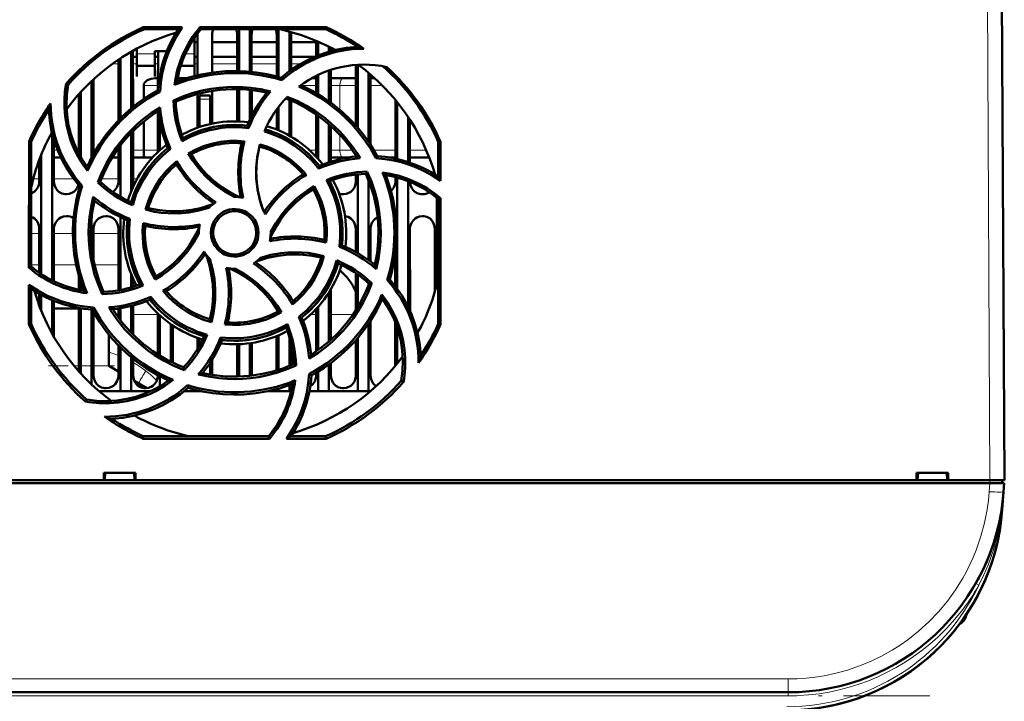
# Model space of a CAD drawing. Extents: x -1595 to 1972, y -1674 to 620.
# Tile 12 of 55: x 303 to 440, y -1430 to -1335. Entities that reach past the tile are written whole.
import ezdxf

# ---------------------------------------------------------------- set-up
doc = ezdxf.new("R2010")
doc.units = 0
doc.linetypes.add('DASHDOT', pattern=[18.5, 12, -3, 0.5, -3])

msp = doc.modelspace()

# ---------------------------------------------------------------- linework, layer by layer
at = {"color": 7, "lineweight": 18}
for p, q in [((437.64, -1317.05), (438.07, -1399.1)), ((321.97, -1339.83), (319.47, -1339.83)), ((327.47, -1339.83), (326.21, -1339.83)), ((316.06, -1341.21), (316.91, -1341.21)), ((318.92, -1341.21), (319.47, -1341.21)), ((321.97, -1341.21), (322.41, -1341.21)), ((327.48, -1341.21), (327.91, -1341.21)), ((329.92, -1341.21), (333.41, -1341.21)), ((335.42, -1341.21), (338.91, -1341.21)), ((340.92, -1341.21), (342.21, -1341.21)), ((322.4, -1344.21), (320.41, -1344.21)), ((344.4, -1344.21), (342.37, -1344.21)), ((347.69, -1344.21), (346.43, -1344.21)), ((347.69, -1344.21), (349.9, -1344.21)), ((347.69, -1347.6), (347.69, -1344.21)), ((351.93, -1344.21), (353.59, -1344.21)), ((328.17, -1346.1), (329.67, -1346.1)), ((347.69, -1353.21), (347.69, -1351.06)), ((308.43, -1353.21), (307.93, -1353.21)), ((311.4, -1353.21), (311.16, -1353.21)), ((313.72, -1353.21), (313.43, -1353.21)), ((316.9, -1353.21), (316.69, -1353.21)), ((320.41, -1353.21), (318.93, -1353.21)), ((320.41, -1353.21), (322.4, -1353.21)), ((343.47, -1353.21), (344.4, -1353.21)), ((346.43, -1353.21), (347.69, -1353.21)), ((349.44, -1353.21), (347.69, -1353.21)), ((355.4, -1353.21), (352.41, -1353.21)), ((359.69, -1353.21), (357.43, -1353.21)), ((305.05, -1357.21), (305.9, -1357.21)), ((307.93, -1357.21), (310.68, -1357.21)), ((314.52, -1357.21), (316.9, -1357.21)), ((318.93, -1357.21), (319.49, -1357.21)), ((305.9, -1364.81), (304.77, -1364.81)), ((310.57, -1364.81), (307.94, -1364.81)), ((316.9, -1364.81), (313.44, -1364.81)), ((304.76, -1369.14), (305.89, -1369.14)), ((307.94, -1369.14), (311.01, -1369.14)), ((313.56, -1369.14), (316.89, -1369.14)), ((316.61, -1376.07), (316.89, -1376.07)), ((318.94, -1376.07), (322.39, -1376.07)), ((343.6, -1376.07), (344.39, -1376.07)), ((346.44, -1376.07), (349.52, -1376.07)), ((310.74, -1383.21), (311.39, -1383.21)), ((313.44, -1383.21), (315.57, -1383.21)), ((320.72, -1383.92), (320.97, -1384.12)), ((320.97, -1384.12), (321.08, -1384.21)), ((437.96, -1400.7), (438.04, -1399.5)), ((438.07, -1399.1), (438.07, -1399.5)), ((439.95, -1400.81), (439.95, -1400.7)), ((439.73, -1403.19), (439.78, -1403.2)), ((436.22, -1413.53), (436.09, -1413.46)), ((436.53, -1413.7), (436.22, -1413.53)), ((434.71, -1417.9), (434.71, -1418.17)), ((410.03, -1426.74), (213.1, -1426.74)), ((410.03, -1426.74), (410.03, -1428.6)), ((410.03, -1429.1), (213.1, -1429.1)), ((410.03, -1429.1), (410.03, -1428.6))]:
    msp.add_line(p, q, dxfattribs=at)
at = {"color": 7, "lineweight": 50}
for p, q in [((440.07, -1399.1), (439.64, -1317.05)), ((320.35, -1336.12), (325.78, -1336.12)), ((320.41, -1336.4), (320.35, -1336.12)), ((325.25, -1336.4), (320.41, -1336.4)), ((327.91, -1342.8), (327.91, -1337.1)), ((328.23, -1336.12), (345.78, -1336.12)), ((328.36, -1336.4), (328.23, -1336.12)), ((345.72, -1336.4), (328.36, -1336.4)), ((329.92, -1337.1), (329.92, -1342.42)), ((333.41, -1342.2), (333.41, -1337.1)), ((333.67, -1336.4), (333.67, -1342.21)), ((335.17, -1336.4), (335.17, -1342.3)), ((335.42, -1337.1), (335.42, -1342.32)), ((338.91, -1342.97), (338.91, -1337.1)), ((339.17, -1336.4), (339.17, -1343.05)), ((340.67, -1336.72), (340.67, -1342.23)), ((340.92, -1337.1), (340.92, -1342.05)), ((345.78, -1336.12), (345.72, -1336.4)), ((327.47, -1340.01), (327.47, -1337.58)), ((327.47, -1338.21), (327.91, -1338.21)), ((327.48, -1338.21), (327.91, -1338.21)), ((329.92, -1338.21), (333.41, -1338.21)), ((329.92, -1338.21), (333.41, -1338.21)), ((335.42, -1338.21), (338.91, -1338.21)), ((335.42, -1338.21), (338.91, -1338.21)), ((340.92, -1338.21), (344.41, -1338.21)), ((340.92, -1338.21), (344.41, -1338.21)), ((344.41, -1340.13), (344.41, -1338.01)), ((344.67, -1338.12), (344.67, -1340.02)), ((318.67, -1339.53), (318.67, -1347.41)), ((318.92, -1339.38), (318.93, -1347.2)), ((319.47, -1339.09), (319.47, -1340.01)), ((319.47, -1340.01), (319.47, -1342.96)), ((321.97, -1339.46), (323.63, -1339.46)), ((321.97, -1340.01), (321.97, -1339.46)), ((321.97, -1342.96), (321.97, -1340.01)), ((322.4, -1344.77), (322.41, -1339.46)), ((327.47, -1342.91), (327.47, -1340.01)), ((346.17, -1338.83), (346.17, -1339.51)), ((346.42, -1338.96), (346.42, -1339.43)), ((316.9, -1349.05), (316.91, -1340.62)), ((317.17, -1340.45), (317.17, -1348.78)), ((318.92, -1340.21), (319.47, -1340.21)), ((319.47, -1341.46), (321.97, -1341.46)), ((321.97, -1340.21), (322.41, -1340.21)), ((325.57, -1341.46), (327.47, -1341.46)), ((327.47, -1340.21), (327.91, -1340.21)), ((329.92, -1340.21), (333.41, -1340.21)), ((335.42, -1340.21), (338.91, -1340.21)), ((340.92, -1340.21), (344.19, -1340.21)), ((349.9, -1349.77), (349.91, -1341.35)), ((350.17, -1341.33), (350.17, -1350.08)), ((344.4, -1345.27), (344.41, -1342.86)), ((344.67, -1342.74), (344.67, -1345.42)), ((346.17, -1342.13), (346.17, -1346.41)), ((346.42, -1342.04), (346.43, -1346.6)), ((351.67, -1342.45), (351.67, -1352.04)), ((351.93, -1342.67), (351.93, -1352.44)), ((309.9, -1344.1), (309.63, -1343.97)), ((313.17, -1343.61), (313.17, -1354.2)), ((313.43, -1343.37), (313.43, -1353.71)), ((319.47, -1342.96), (319.47, -1342.96)), ((320.41, -1346.1), (320.41, -1344.21)), ((321.97, -1342.96), (321.97, -1342.96)), ((322.07, -1343.21), (322.4, -1343.21)), ((325.13, -1343.21), (326.39, -1343.21)), ((339.6, -1343.47), (339.53, -1343.15)), ((343.74, -1343.21), (344.4, -1343.21)), ((346.42, -1343.21), (348.11, -1343.21)), ((349.91, -1343.21), (348.11, -1343.21)), ((352.54, -1343.21), (351.93, -1343.21)), ((311.4, -1353.7), (311.4, -1345.42)), ((311.67, -1345.13), (311.67, -1354.18)), ((322.68, -1345.07), (322.4, -1344.89)), ((327.9, -1350.09), (327.9, -1345.38)), ((328.17, -1346.1), (328.17, -1345.6)), ((329.67, -1345.6), (328.17, -1345.6)), ((329.67, -1346.1), (329.67, -1345.6)), ((329.93, -1344.95), (329.93, -1349.52)), ((333.4, -1349.21), (333.4, -1344.7)), ((333.67, -1344.71), (333.67, -1349.21)), ((335.17, -1344.81), (335.17, -1349)), ((335.43, -1344.84), (335.43, -1348.45)), ((324.57, -1346.28), (324.87, -1346.46)), ((328.17, -1350), (328.17, -1346.1)), ((329.67, -1346.1), (329.67, -1349.58)), ((340.67, -1346.2), (340.67, -1351.19)), ((340.93, -1346.31), (340.93, -1351.35)), ((355.4, -1354.38), (355.4, -1346.21)), ((355.67, -1346.53), (355.67, -1354.44)), ((322.4, -1353.45), (322.4, -1347.78)), ((338.9, -1350.34), (338.9, -1347.53)), ((339.17, -1347.18), (339.17, -1350.45)), ((344.4, -1354.13), (344.4, -1348.23)), ((320.41, -1353.21), (320.41, -1349.22)), ((322.67, -1353.21), (322.67, -1349.31)), ((344.67, -1348.41), (344.67, -1354.42)), ((346.17, -1349.59), (346.17, -1354.9)), ((357.17, -1348.57), (357.17, -1354.85)), ((357.43, -1348.97), (357.43, -1354.94)), ((307.67, -1350.84), (307.67, -1371.31)), ((318.67, -1350.82), (318.67, -1358.97)), ((318.93, -1350.55), (318.93, -1357.6)), ((335.01, -1350.13), (334.82, -1349.81)), ((346.43, -1349.82), (346.43, -1354.82)), ((304.45, -1369.55), (304.47, -1351.99)), ((304.47, -1351.99), (304.77, -1352.05)), ((304.77, -1369.4), (304.77, -1352.05)), ((307.93, -1351.8), (307.93, -1357.6)), ((361.37, -1352.05), (361.66, -1351.99)), ((361.37, -1356.89), (361.37, -1352.05)), ((361.66, -1351.99), (361.67, -1357.46)), ((306.17, -1353.87), (306.17, -1370.45)), ((316.9, -1357.6), (316.9, -1352.92)), ((317.17, -1352.57), (317.17, -1359.69)), ((324.14, -1353.02), (323.77, -1352.93)), ((326.6, -1353.66), (327.01, -1353.77)), ((305.9, -1357.6), (305.9, -1354.55)), ((307.93, -1354.21), (308.87, -1354.21)), ((316.03, -1354.21), (316.9, -1354.21)), ((318.93, -1354.21), (320.54, -1354.21)), ((321.65, -1354.21), (320.54, -1354.21)), ((348.11, -1354.21), (346.43, -1354.21)), ((348.11, -1354.21), (348.96, -1354.21)), ((349.9, -1354.09), (349.9, -1353.91)), ((352.69, -1354.32), (352.87, -1354.03)), ((354.51, -1354.21), (355.4, -1354.21)), ((357.43, -1354.21), (360.1, -1354.21)), ((344.75, -1355.78), (344.84, -1355.41)), ((349.9, -1357.6), (349.9, -1356.61)), ((350.17, -1356.58), (350.17, -1367.52)), ((351.5, -1356.2), (351.31, -1356.5)), ((360.9, -1356.59), (360.9, -1356.56)), ((314.02, -1357.68), (314.37, -1357.6)), ((351.67, -1357.35), (351.67, -1368.49)), ((355.4, -1357.6), (355.4, -1356.95)), ((355.67, -1357.02), (355.67, -1372.48)), ((357.17, -1357.52), (357.17, -1374.98)), ((311.85, -1358.16), (311.51, -1358.24)), ((344.11, -1358.23), (344, -1358.64)), ((361.17, -1359.84), (361.17, -1371.87)), ((361.37, -1360), (361.67, -1359.86)), ((361.37, -1377.36), (361.37, -1360)), ((361.67, -1359.86), (361.68, -1377.42)), ((320.67, -1361.47), (321.05, -1361.26)), ((313.17, -1362.69), (313.17, -1366.7)), ((317.17, -1362.51), (317.17, -1372.65)), ((318.5, -1362.75), (318.17, -1362.95)), ((305.89, -1370.26), (305.9, -1364.1)), ((307.93, -1364.1), (307.94, -1371.44)), ((313.43, -1364.1), (313.44, -1368.55)), ((316.89, -1372.7), (316.9, -1364.1)), ((328.07, -1364.7), (328.07, -1364.81)), ((338.07, -1364.7), (338.06, -1364.6)), ((349.89, -1367.37), (349.9, -1364.1)), ((351.93, -1364.1), (351.94, -1368.69)), ((357.43, -1364.1), (357.44, -1375.57)), ((360.89, -1372.87), (360.9, -1364.1)), ((347.63, -1366.66), (347.96, -1366.46)), ((355.39, -1372.11), (355.39, -1367.49)), ((345.47, -1367.93), (345.08, -1368.15)), ((304.77, -1369.4), (304.45, -1369.55)), ((349.89, -1375.52), (349.89, -1370.3)), ((311.39, -1372.6), (311.39, -1370.75)), ((311.67, -1371.65), (311.67, -1372.66)), ((318.67, -1370.44), (318.67, -1372.29)), ((318.94, -1371.08), (318.94, -1372.21)), ((322.02, -1371.19), (322.13, -1370.76)), ((350.17, -1370.49), (350.17, -1375.08)), ((354.27, -1371.24), (354.62, -1371.17)), ((304.45, -1377.42), (304.45, -1371.92)), ((304.77, -1377.36), (304.77, -1372.52)), ((314.62, -1373.22), (314.82, -1372.9)), ((346.17, -1372.99), (346.17, -1379.82)), ((346.44, -1372.54), (346.44, -1379.57)), ((351.67, -1371.71), (351.67, -1372.05)), ((352.13, -1371.72), (351.76, -1371.8)), ((305.89, -1374.83), (305.89, -1373.2)), ((306.17, -1373.35), (306.17, -1375.54)), ((307.67, -1374.07), (307.67, -1378.7)), ((307.94, -1374.18), (307.94, -1379.19)), ((321.39, -1373.61), (321.29, -1374)), ((305.89, -1374.71), (305.85, -1374.71)), ((307.94, -1375.21), (311.39, -1375.21)), ((311.39, -1383.96), (311.39, -1375.15)), ((311.67, -1375.2), (311.67, -1384.27)), ((313.17, -1375.37), (313.17, -1385.8)), ((313.26, -1375.37), (313.45, -1375.07)), ((313.44, -1375.71), (313.44, -1384.6)), ((316.89, -1376.46), (316.89, -1375.23)), ((317.17, -1375.19), (317.17, -1376.83)), ((318.67, -1374.88), (318.67, -1378.58)), ((318.94, -1374.81), (318.94, -1378.86)), ((339.56, -1375.75), (339.13, -1375.64)), ((344.39, -1381.19), (344.39, -1375.28)), ((344.67, -1374.98), (344.67, -1381)), ((322.39, -1381.61), (322.39, -1375.94)), ((322.67, -1381.79), (322.67, -1376.2)), ((329.85, -1377.11), (329.62, -1376.72)), ((341.97, -1376.38), (342.36, -1376.48)), ((351.94, -1376.95), (351.94, -1384.6)), ((355.39, -1383.22), (355.39, -1377.13)), ((439.95, -1377.6), (439.95, -1377.05)), ((304.77, -1377.36), (304.45, -1377.42)), ((324.17, -1382.61), (324.17, -1377.39)), ((324.44, -1377.58), (324.44, -1382.75)), ((351.67, -1377.37), (351.67, -1386.7)), ((355.67, -1377.88), (355.67, -1382.87)), ((361.68, -1377.42), (361.37, -1377.36)), ((315.57, -1378.85), (315.57, -1383.21)), ((327.89, -1380.88), (327.89, -1379.31)), ((328.17, -1380.4), (328.17, -1379.41)), ((331.1, -1379.25), (331.31, -1379.6)), ((338.89, -1383.84), (338.89, -1379.07)), ((339.17, -1378.95), (339.17, -1383.75)), ((340.67, -1379.14), (340.67, -1383.2)), ((349.89, -1384.6), (349.89, -1379.64)), ((350.17, -1379.33), (350.17, -1386.7)), ((316.89, -1384.6), (316.89, -1380.34)), ((317.17, -1380.62), (317.17, -1386.7)), ((333.39, -1384.6), (333.39, -1380.2)), ((333.67, -1380.19), (333.67, -1384.69)), ((335.17, -1380.06), (335.17, -1384.59)), ((335.44, -1380.02), (335.44, -1384.56)), ((340.94, -1380.23), (340.94, -1383.08)), ((318.67, -1381.99), (318.67, -1386.7)), ((318.94, -1382.22), (318.94, -1384.6)), ((329.94, -1382.31), (329.94, -1384.46)), ((315.57, -1383.21), (316.89, -1383.99)), ((325.97, -1383.4), (326.05, -1383.78)), ((329.67, -1382.75), (329.67, -1384.41)), ((341.59, -1383.15), (341.26, -1382.94)), ((344.67, -1383.98), (344.67, -1386.7)), ((346.17, -1383), (346.17, -1386.7)), ((346.44, -1382.8), (346.44, -1384.6)), ((319.1, -1385.29), (320.83, -1386.31)), ((322.39, -1384.6), (322.39, -1384.51)), ((322.67, -1386.03), (322.67, -1384.65)), ((333.38, -1384.7), (333.39, -1384.6)), ((343.42, -1384.31), (343.73, -1384.51)), ((344.39, -1384.6), (344.39, -1384.15)), ((356.23, -1385.3), (356.54, -1385.45)), ((317.17, -1386.7), (314.17, -1386.7)), ((318.67, -1386.7), (317.17, -1386.7)), ((321.39, -1386.7), (318.67, -1386.7)), ((328.17, -1386.7), (326.07, -1386.7)), ((326.6, -1386.25), (326.52, -1385.89)), ((326.58, -1386.27), (326.62, -1386.26)), ((328.17, -1386.7), (328.17, -1386.66)), ((328.34, -1386.7), (328.17, -1386.7)), ((339.17, -1386.7), (337.79, -1386.7)), ((339.17, -1386.36), (339.17, -1386.7)), ((340.67, -1386.7), (339.17, -1386.7)), ((340.67, -1385.88), (340.67, -1386.7)), ((340.9, -1386.7), (340.67, -1386.7)), ((344.67, -1386.7), (343.45, -1386.7)), ((346.17, -1386.7), (344.67, -1386.7)), ((350.17, -1386.7), (346.17, -1386.7)), ((351.67, -1386.7), (350.17, -1386.7)), ((351.96, -1386.7), (351.67, -1386.7)), ((312.47, -1387.87), (312.32, -1388.18)), ((320.34, -1393.34), (320.41, -1393)), ((337.92, -1393.34), (320.34, -1393.34)), ((320.41, -1393), (337.77, -1393)), ((337.77, -1393), (337.92, -1393.34)), ((345.79, -1393.34), (340.25, -1393.34)), ((340.88, -1393), (345.72, -1393)), ((345.72, -1393), (345.79, -1393.34)), ((314.86, -1399.1), (314.86, -1398.1)), ((314.86, -1398.1), (319.27, -1398.1)), ((315, -1399.1), (315.07, -1398.1)), ((319.07, -1398.1), (319.13, -1399.1)), ((319.27, -1398.1), (319.27, -1399.1)), ((427.86, -1399.1), (427.86, -1398.1)), ((427.86, -1398.1), (432.27, -1398.1)), ((428.07, -1398.1), (428, -1399.1)), ((432.07, -1398.1), (432.13, -1399.1)), ((432.27, -1398.1), (432.27, -1399.1)), ((438.04, -1399.5), (185.09, -1399.5)), ((195.27, -1399.1), (314.86, -1399.1)), ((314.86, -1399.1), (315, -1399.1)), ((314.92, -1399.1), (319.22, -1399.1)), ((319.13, -1399.1), (319.27, -1399.1)), ((319.27, -1399.1), (427.86, -1399.1)), ((427.86, -1399.1), (428, -1399.1)), ((427.92, -1399.1), (432.22, -1399.1)), ((432.13, -1399.1), (432.27, -1399.1)), ((432.27, -1399.1), (438.07, -1399.1)), ((440.04, -1399.5), (438.04, -1399.5)), ((439.77, -1399.5), (439.77, -1399.1)), ((440.04, -1399.5), (439.95, -1400.7)), ((439.95, -1400.7), (439.78, -1403.2)), ((439.67, -1403.19), (439.68, -1403.13)), ((439.62, -1403.51), (439.62, -1403.52)), ((439.62, -1403.52), (439.62, -1403.53)), ((439.73, -1403.19), (439.68, -1403.56)), ((439.73, -1403.18), (439.69, -1403.57)), ((432.58, -1420.68), (432.56, -1420.71)), ((432.87, -1420.34), (432.6, -1420.66)), ((432.91, -1420.3), (432.61, -1420.65)), ((431.9, -1421.44), (432.11, -1421.22)), ((431.9, -1421.44), (431.91, -1421.43)), ((431.93, -1421.42), (431.91, -1421.44)), ((431.91, -1421.43), (431.91, -1421.44)), ((431.91, -1421.44), (431.91, -1421.44)), ((431.94, -1421.4), (431.94, -1421.41)), ((432.21, -1421.1), (432.07, -1421.26)), ((432.22, -1421.09), (432.08, -1421.25)), ((432.08, -1421.24), (432.15, -1421.18)), ((410.03, -1428.6), (213.1, -1428.6))]:
    msp.add_line(p, q, dxfattribs=at)
at = {"color": 7, "linetype": 'DASHDOT', "lineweight": 18, "ltscale": 0.045015}
msp.add_line((329.82, -1346.1), (328.01, -1346.1), dxfattribs=at)
at = {"color": 7, "linetype": 'DASHDOT', "lineweight": 18, "ltscale": 0.228766}
msp.add_line((307.18, -1383.21), (316.33, -1383.21), dxfattribs=at)
at = {"color": 7, "linetype": 'DASHDOT', "lineweight": 18, "ltscale": 0.012015}
msp.add_line((438.07, -1399.06), (438.07, -1399.54), dxfattribs=at)
at = {"color": 7, "linetype": 'DASHDOT', "lineweight": 18}
msp.add_line((429.72, -1429.1), (193.41, -1429.1), dxfattribs=at)
at = {"color": 7, "lineweight": 50}
for points in [[(325.78, -1336.12), (324.97, -1337.4), (324.27, -1338.74), (323.86, -1339.68), (323.51, -1340.64), (323.22, -1341.61), (322.99, -1342.6), (322.79, -1343.83), (322.68, -1345.07)], [(339.53, -1343.15), (340.66, -1342.24), (341.84, -1341.43), (343.08, -1340.74), (344.37, -1340.14), (345.7, -1339.65), (347.14, -1339.25), (348.63, -1338.98), (350.15, -1338.83)], [(325.04, -1343.68), (326.71, -1343.12), (328.39, -1342.69), (330.09, -1342.4), (331.8, -1342.24), (333.24, -1342.2), (334.68, -1342.26), (336.11, -1342.41), (337.55, -1342.65), (338.54, -1342.88), (339.53, -1343.15)], [(312.6, -1356.1), (311.78, -1354.94), (311.07, -1353.7), (310.66, -1352.83), (310.3, -1351.94), (309.94, -1350.8), (309.66, -1349.64), (309.48, -1348.46), (309.39, -1347.27), (309.39, -1346.17), (309.47, -1345.07), (309.63, -1343.97)], [(309.9, -1344.1), (309.72, -1345.53), (309.67, -1346.95), (309.76, -1348.34), (309.98, -1349.72), (310.28, -1350.94), (310.68, -1352.12), (311.19, -1353.28), (311.81, -1354.41), (312.53, -1355.51)], [(320.41, -1344.21), (320.45, -1344), (320.55, -1343.81), (320.7, -1343.66), (320.87, -1343.53), (321.15, -1343.39), (321.45, -1343.29), (322.07, -1343.21)], [(342.26, -1344.17), (343.83, -1344.94), (345.32, -1345.83), (346.73, -1346.83), (348.06, -1347.93), (349.1, -1348.92), (350.08, -1349.97), (350.99, -1351.09), (351.83, -1352.28), (352.37, -1353.14), (352.87, -1354.03)], [(312.53, -1355.51), (313.31, -1353.94), (314.2, -1352.44), (315.19, -1351.03), (316.29, -1349.71), (317.28, -1348.67), (318.34, -1347.69), (319.46, -1346.78), (320.64, -1345.94), (321.51, -1345.4), (322.4, -1344.89)], [(324.57, -1346.28), (325.93, -1345.71), (327.31, -1345.24), (328.73, -1344.88), (329.81, -1344.68), (330.91, -1344.53), (332.02, -1344.44), (333.13, -1344.41), (334.22, -1344.45), (335.31, -1344.54), (336.69, -1344.74), (338.06, -1345.04)], [(337.54, -1345.21), (335.91, -1344.9), (334.28, -1344.74), (332.65, -1344.71), (331.03, -1344.81), (329.46, -1345.03), (327.9, -1345.38), (326.37, -1345.86), (324.86, -1346.46)], [(352.69, -1354.32), (351.93, -1352.99), (351.08, -1351.71), (350.14, -1350.51), (349.38, -1349.64), (348.57, -1348.81), (347.72, -1348.02), (346.82, -1347.27), (345.91, -1346.58), (344.96, -1345.94), (343.51, -1345.1), (341.99, -1344.36)], [(350.01, -1354.08), (349.08, -1352.71), (348.04, -1351.44), (346.91, -1350.27), (345.7, -1349.2), (344.43, -1348.24), (343.08, -1347.39), (341.66, -1346.64), (340.16, -1346)], [(340.38, -1345.78), (341.74, -1346.36), (343.03, -1347.03), (344.28, -1347.79), (345.63, -1348.77), (346.89, -1349.85), (347.68, -1350.62), (348.42, -1351.43), (348.99, -1352.12), (349.53, -1352.83), (350.04, -1353.57), (350.52, -1354.34)], [(311.51, -1358.24), (310.6, -1357.11), (309.8, -1355.92), (309.1, -1354.69), (308.5, -1353.4), (308.01, -1352.07), (307.61, -1350.62), (307.34, -1349.14), (307.2, -1347.62)], [(314.02, -1357.68), (314.58, -1356.32), (315.23, -1355.01), (315.97, -1353.76), (316.59, -1352.84), (317.27, -1351.97), (317.99, -1351.12), (318.75, -1350.32), (319.55, -1349.56), (320.39, -1348.86), (321.51, -1348.02), (322.69, -1347.26)], [(322.44, -1347.76), (321.08, -1348.69), (319.81, -1349.73), (318.63, -1350.85), (317.56, -1352.07), (316.6, -1353.34), (315.75, -1354.69), (315, -1356.11), (314.37, -1357.6)], [(325.9, -1351.53), (327.27, -1350.86), (328.68, -1350.34), (330.14, -1349.97), (331.62, -1349.76), (333.12, -1349.7), (333.97, -1349.73), (334.82, -1349.81)], [(335.01, -1350.13), (333.62, -1350.01), (332.22, -1350.03), (331.28, -1350.12), (330.34, -1350.27), (329.39, -1350.48), (328.05, -1350.89), (326.76, -1351.42), (325.75, -1351.95)], [(344.75, -1355.78), (343.85, -1354.71), (342.85, -1353.74), (342.12, -1353.14), (341.35, -1352.57), (340.54, -1352.05), (339.71, -1351.6), (338.87, -1351.2), (338.04, -1350.87), (337.2, -1350.59)], [(326.59, -1353.66), (327.64, -1353.11), (328.71, -1352.66), (329.82, -1352.31), (331.09, -1352.05), (332.39, -1351.92), (333.4, -1351.91), (334.42, -1351.98)], [(334.04, -1352.24), (332.83, -1352.2), (331.63, -1352.28), (330.44, -1352.47), (329.29, -1352.78), (328.16, -1353.2), (327, -1353.77)], [(337.07, -1361.71), (336.59, -1360.27), (336.26, -1358.8), (336.08, -1357.31), (336.06, -1355.81), (336.19, -1354.31), (336.36, -1353.35), (336.58, -1352.4)], [(324.14, -1353.02), (323.07, -1353.93), (322.09, -1354.93), (321.49, -1355.66), (320.93, -1356.44), (320.41, -1357.25), (319.96, -1358.07), (319.34, -1359.44), (318.88, -1360.87)], [(320.54, -1354.21), (320.53, -1354.21), (320.52, -1354.21), (320.51, -1354.19), (320.49, -1354.13), (320.44, -1353.89), (320.41, -1353.21)], [(332.97, -1359.7), (331.72, -1359), (330.55, -1358.19), (329.81, -1357.58), (329.11, -1356.93), (328.45, -1356.23), (327.83, -1355.5), (327.18, -1354.6), (326.59, -1353.66)], [(327.01, -1353.77), (327.42, -1354.42), (327.87, -1355.05), (328.84, -1356.22), (329.93, -1357.28), (330.63, -1357.86), (331.36, -1358.4), (332.14, -1358.9), (332.95, -1359.35), (333.78, -1359.75)], [(336.51, -1352.69), (336.21, -1354.18), (336.07, -1355.68), (336.07, -1357.18), (336.24, -1358.67), (336.56, -1360.14), (336.79, -1360.93), (337.07, -1361.71)], [(320.67, -1361.48), (321.02, -1360.35), (321.47, -1359.27), (322.01, -1358.24), (322.72, -1357.15), (323.54, -1356.14), (324.25, -1355.42), (325.02, -1354.74)], [(361.67, -1357.46), (360.39, -1356.64), (359.05, -1355.93), (358.12, -1355.53), (357.16, -1355.18), (356.19, -1354.88), (355.21, -1354.65), (353.96, -1354.44), (352.69, -1354.32)], [(352.56, -1369.17), (352.86, -1367.55), (353.03, -1365.92), (353.06, -1364.29), (352.96, -1362.67), (352.74, -1361.1), (352.39, -1359.54), (351.91, -1358.01), (351.31, -1356.5)], [(351.5, -1356.2), (352.07, -1357.55), (352.53, -1358.94), (352.9, -1360.35), (353.1, -1361.44), (353.25, -1362.53), (353.34, -1363.64), (353.37, -1364.75), (353.34, -1365.84), (353.25, -1366.93), (353.05, -1368.34), (352.74, -1369.74)], [(304.77, -1359.23), (305.19, -1359), (305.42, -1358.79), (305.7, -1358.39), (305.86, -1357.93), (305.9, -1357.6)], [(307.93, -1357.6), (308, -1358.07), (308.2, -1358.51), (308.38, -1358.77), (308.61, -1358.98), (309.03, -1359.21), (309.49, -1359.33), (309.67, -1359.33)], [(316.14, -1359.04), (316.42, -1358.79), (316.7, -1358.39), (316.86, -1357.93), (316.9, -1357.6)], [(347.63, -1366.66), (347.74, -1365.27), (347.73, -1363.89), (347.64, -1362.94), (347.49, -1362), (347.29, -1361.06), (346.88, -1359.71), (346.35, -1358.42), (345.81, -1357.38)], [(346.24, -1357.54), (346.91, -1358.91), (347.42, -1360.32), (347.79, -1361.77), (348.01, -1363.26), (348.07, -1364.76), (348.04, -1365.61), (347.96, -1366.46)], [(348.17, -1359.33), (348.56, -1359.29), (348.93, -1359.16), (349.19, -1359), (349.42, -1358.79), (349.7, -1358.39), (349.86, -1357.93), (349.9, -1357.6)], [(354.09, -1356.68), (354.65, -1358.34), (355.08, -1360.03), (355.37, -1361.73), (355.53, -1363.44), (355.56, -1364.88), (355.51, -1366.32), (355.36, -1367.75), (355.11, -1369.19), (354.89, -1370.18), (354.62, -1371.17)], [(354.81, -1358.91), (354.92, -1358.79), (355.2, -1358.39), (355.36, -1357.93), (355.4, -1357.6)], [(357.43, -1357.62), (357.51, -1358.08), (357.7, -1358.51), (357.88, -1358.77), (358.11, -1358.98), (358.53, -1359.21), (358.99, -1359.33), (359.17, -1359.33)], [(309.67, -1359.33), (310.06, -1359.29), (310.43, -1359.16), (310.69, -1359), (310.92, -1358.79), (311.17, -1358.44), (311.34, -1358.03)], [(312.04, -1372.72), (311.48, -1371.06), (311.05, -1369.38), (310.76, -1367.68), (310.6, -1365.96), (310.57, -1364.53), (310.62, -1363.09), (310.77, -1361.65), (311.02, -1360.22), (311.24, -1359.23), (311.51, -1358.24)], [(344, -1358.64), (343.34, -1359.06), (342.72, -1359.5), (341.55, -1360.48), (340.49, -1361.56), (339.91, -1362.26), (339.37, -1363), (338.87, -1363.78), (338.42, -1364.58), (338.01, -1365.42)], [(338.06, -1364.6), (338.77, -1363.35), (339.58, -1362.18), (340.19, -1361.44), (340.84, -1360.74), (341.54, -1360.08), (342.28, -1359.46), (343.17, -1358.81), (344.11, -1358.23)], [(345.53, -1365.68), (345.57, -1364.47), (345.49, -1363.26), (345.3, -1362.08), (344.99, -1360.92), (344.57, -1359.8), (344, -1358.64)], [(344.11, -1358.23), (344.66, -1359.26), (345.11, -1360.33), (345.46, -1361.43), (345.72, -1362.7), (345.86, -1364), (345.87, -1365.03), (345.8, -1366.07)], [(314.62, -1373.22), (314.06, -1371.86), (313.59, -1370.48), (313.23, -1369.06), (313.02, -1367.98), (312.87, -1366.88), (312.79, -1365.77), (312.76, -1364.66), (312.79, -1363.57), (312.88, -1362.48), (313.09, -1361.07), (313.39, -1359.68)], [(313.57, -1360.23), (313.27, -1361.86), (313.1, -1363.49), (313.07, -1365.11), (313.17, -1366.73), (313.39, -1368.31), (313.74, -1369.86), (314.22, -1371.4), (314.82, -1372.9)], [(321.05, -1361.26), (322.54, -1361.56), (324.04, -1361.7), (325.54, -1361.69), (327.03, -1361.53), (328.5, -1361.21), (329.29, -1360.97), (330.07, -1360.7)], [(321.05, -1361.26), (322.26, -1361.51), (323.48, -1361.65), (324.7, -1361.7), (325.9, -1361.65), (327.1, -1361.5), (328.3, -1361.26), (329.19, -1361), (330.07, -1360.7)], [(329.46, -1361.24), (328.08, -1361.62), (326.68, -1361.88), (325.25, -1362), (323.81, -1361.98), (322.86, -1361.9), (321.91, -1361.76), (320.67, -1361.48)], [(329.76, -1364.7), (329.79, -1364.26), (329.87, -1363.83), (330.02, -1363.42), (330.22, -1363.02), (330.47, -1362.65), (330.77, -1362.32), (331.1, -1362.04), (331.47, -1361.8), (331.88, -1361.62), (332.31, -1361.48), (332.75, -1361.41), (333.18, -1361.4), (333.62, -1361.44), (334.06, -1361.55), (334.48, -1361.71), (334.86, -1361.92), (335.21, -1362.18), (335.52, -1362.49), (335.8, -1362.84), (336.03, -1363.23), (336.2, -1363.64), (336.33, -1364.16), (336.37, -1364.7)], [(336.07, -1364.7), (336.01, -1364.16), (335.85, -1363.61), (335.6, -1363.1), (335.36, -1362.77), (335.07, -1362.47), (334.74, -1362.21), (334.37, -1362), (333.98, -1361.85), (333.58, -1361.75), (332.96, -1361.7), (332.35, -1361.79), (331.95, -1361.92), (331.57, -1362.1), (331.22, -1362.34), (330.92, -1362.61), (330.66, -1362.92), (330.36, -1363.42), (330.17, -1363.95), (330.07, -1364.5), (330.07, -1364.7)], [(305.9, -1364.1), (305.82, -1363.64), (305.63, -1363.19), (305.44, -1362.94), (305.22, -1362.72), (305, -1362.58), (304.77, -1362.48)], [(309.67, -1362.37), (309.27, -1362.42), (308.9, -1362.55), (308.64, -1362.71), (308.41, -1362.92), (308.13, -1363.32), (307.97, -1363.78), (307.93, -1364.1)], [(315.17, -1362.37), (314.77, -1362.42), (314.4, -1362.55), (314.14, -1362.71), (313.91, -1362.92), (313.63, -1363.32), (313.47, -1363.78), (313.43, -1364.1)], [(316.9, -1364.1), (316.82, -1363.64), (316.63, -1363.19), (316.44, -1362.94), (316.22, -1362.72), (315.8, -1362.49), (315.34, -1362.38), (315.17, -1362.37)], [(319.89, -1371.87), (319.22, -1370.5), (318.71, -1369.08), (318.34, -1367.63), (318.12, -1366.15), (318.06, -1364.64), (318.09, -1363.8), (318.17, -1362.95)], [(318.5, -1362.75), (318.39, -1364.15), (318.41, -1365.55), (318.5, -1366.5), (318.65, -1367.44), (318.86, -1368.38), (319.12, -1369.29), (319.66, -1370.69), (320.34, -1372.03)], [(322.02, -1371.2), (321.47, -1370.15), (321.01, -1369.06), (320.67, -1367.95), (320.4, -1366.68), (320.27, -1365.39), (320.26, -1364.36), (320.33, -1363.34)], [(349.9, -1364.1), (349.82, -1363.64), (349.63, -1363.19), (349.44, -1362.94), (349.22, -1362.72), (348.83, -1362.5), (348.39, -1362.39)], [(352.95, -1362.53), (352.64, -1362.71), (352.41, -1362.92), (352.13, -1363.32), (351.97, -1363.78), (351.93, -1364.1)], [(359.17, -1362.37), (358.77, -1362.42), (358.4, -1362.55), (358.14, -1362.71), (357.91, -1362.92), (357.63, -1363.32), (357.47, -1363.78), (357.43, -1364.1)], [(360.9, -1364.1), (360.82, -1363.64), (360.63, -1363.19), (360.44, -1362.94), (360.22, -1362.72), (359.8, -1362.49), (359.34, -1362.38), (359.17, -1362.37)], [(320.6, -1363.72), (320.56, -1364.94), (320.64, -1366.14), (320.83, -1367.32), (321.14, -1368.48), (321.56, -1369.61), (322.13, -1370.76)], [(328.07, -1364.81), (327.36, -1366.06), (326.55, -1367.23), (325.95, -1367.97), (325.29, -1368.67), (324.6, -1369.33), (323.86, -1369.95), (322.97, -1370.6), (322.02, -1371.2)], [(322.13, -1370.76), (322.79, -1370.35), (323.41, -1369.9), (324.58, -1368.93), (325.64, -1367.84), (326.22, -1367.14), (326.76, -1366.4), (327.26, -1365.63), (327.71, -1364.82), (328.12, -1363.98)], [(336.37, -1364.7), (336.35, -1365.15), (336.26, -1365.57), (336.12, -1365.99), (335.92, -1366.38), (335.66, -1366.75), (335.36, -1367.09), (335.03, -1367.37), (334.66, -1367.6), (334.25, -1367.79), (333.82, -1367.92), (333.39, -1368), (332.95, -1368.01), (332.52, -1367.97), (332.08, -1367.86), (331.66, -1367.7), (331.28, -1367.49), (330.93, -1367.23), (330.61, -1366.92), (330.34, -1366.57), (330.11, -1366.18), (329.93, -1365.78), (329.8, -1365.25), (329.76, -1364.7)], [(330.07, -1364.7), (330.12, -1365.25), (330.28, -1365.79), (330.54, -1366.3), (330.77, -1366.64), (331.06, -1366.93), (331.39, -1367.19), (331.76, -1367.4), (332.15, -1367.56), (332.55, -1367.66), (333.17, -1367.7), (333.78, -1367.62), (334.18, -1367.49), (334.56, -1367.3), (334.91, -1367.07), (335.21, -1366.8), (335.47, -1366.49), (335.77, -1365.99), (335.96, -1365.46), (336.06, -1364.91), (336.07, -1364.7)], [(336.68, -1368.16), (338.06, -1367.77), (339.47, -1367.52), (340.9, -1367.4), (342.34, -1367.42), (343.29, -1367.5), (344.23, -1367.65), (345.47, -1367.93)], [(329.62, -1376.72), (329.92, -1375.22), (330.07, -1373.72), (330.06, -1372.23), (329.89, -1370.74), (329.57, -1369.26), (329.34, -1368.47), (329.06, -1367.69)], [(329.62, -1376.72), (329.87, -1375.5), (330.02, -1374.29), (330.06, -1373.07), (330.01, -1371.87), (329.86, -1370.66), (329.62, -1369.47), (329.37, -1368.57), (329.06, -1367.69)], [(329.61, -1368.32), (330, -1369.7), (330.25, -1371.1), (330.37, -1372.53), (330.36, -1373.97), (330.27, -1374.92), (330.13, -1375.87), (329.85, -1377.11)], [(345.08, -1368.15), (343.59, -1367.85), (342.09, -1367.7), (340.59, -1367.71), (339.1, -1367.88), (337.63, -1368.19), (336.84, -1368.43), (336.06, -1368.71)], [(345.08, -1368.15), (343.87, -1367.9), (342.65, -1367.75), (341.43, -1367.7), (340.23, -1367.76), (339.03, -1367.9), (337.83, -1368.15), (336.94, -1368.4), (336.06, -1368.71)], [(345.47, -1367.93), (345.13, -1369.04), (344.69, -1370.12), (344.16, -1371.14), (343.45, -1372.23), (342.63, -1373.24), (341.9, -1373.99), (341.1, -1374.69)], [(341.97, -1376.38), (343.03, -1375.49), (343.99, -1374.5), (344.6, -1373.77), (345.16, -1373), (345.68, -1372.19), (346.35, -1370.94), (346.89, -1369.65), (347.24, -1368.53)], [(339.13, -1375.64), (338.71, -1374.98), (338.26, -1374.35), (337.29, -1373.19), (336.2, -1372.13), (335.5, -1371.54), (334.77, -1371), (333.99, -1370.5), (333.18, -1370.05), (332.35, -1369.65)], [(333.18, -1369.7), (334.43, -1370.4), (335.6, -1371.22), (336.34, -1371.83), (337.04, -1372.48), (337.71, -1373.18), (338.32, -1373.91), (338.98, -1374.81), (339.57, -1375.75)], [(354.62, -1371.17), (355.53, -1372.3), (356.33, -1373.48), (357.03, -1374.72), (357.63, -1376), (358.12, -1377.34), (358.52, -1378.78), (358.79, -1380.27), (358.93, -1381.78)], [(304.45, -1371.92), (305.72, -1372.74), (307.06, -1373.45), (308, -1373.85), (308.96, -1374.21), (309.93, -1374.5), (310.91, -1374.74), (312.17, -1374.95), (313.45, -1375.07)], [(329.85, -1377.11), (328.73, -1376.78), (327.67, -1376.34), (326.64, -1375.81), (325.55, -1375.09), (324.53, -1374.27), (323.78, -1373.54), (323.08, -1372.74)], [(352.13, -1371.72), (351.57, -1373.08), (350.93, -1374.39), (350.18, -1375.65), (349.56, -1376.56), (348.89, -1377.44), (348.17, -1378.29), (347.41, -1379.09), (346.62, -1379.85), (345.78, -1380.55), (344.63, -1381.42), (343.41, -1382.2)], [(343.69, -1381.65), (345.05, -1380.71), (346.32, -1379.68), (347.5, -1378.55), (348.57, -1377.33), (349.53, -1376.06), (350.38, -1374.72), (351.13, -1373.29), (351.76, -1371.8)], [(321.39, -1373.61), (322.3, -1374.68), (323.31, -1375.66), (324.04, -1376.26), (324.81, -1376.82), (325.62, -1377.34), (326.44, -1377.8), (327.13, -1378.12), (327.82, -1378.41), (328.53, -1378.66), (329.25, -1378.88)], [(353.6, -1373.9), (352.82, -1375.47), (351.93, -1376.96), (350.94, -1378.37), (349.84, -1379.7), (348.85, -1380.74), (347.79, -1381.71), (346.67, -1382.62), (345.49, -1383.47), (344.62, -1384.01), (343.73, -1384.51)], [(353.53, -1373.27), (354.35, -1374.44), (355.07, -1375.67), (355.48, -1376.54), (355.84, -1377.43), (356.21, -1378.57), (356.49, -1379.73), (356.68, -1380.91), (356.77, -1382.1), (356.76, -1383.53), (356.62, -1384.96), (356.54, -1385.45)], [(356.23, -1385.3), (356.41, -1383.88), (356.46, -1382.46), (356.37, -1381.06), (356.15, -1379.68), (355.85, -1378.47), (355.45, -1377.28), (354.94, -1376.13), (354.32, -1374.99), (353.6, -1373.9)], [(323.87, -1385.24), (322.3, -1384.46), (320.81, -1383.57), (319.4, -1382.58), (318.07, -1381.48), (317.03, -1380.49), (316.05, -1379.43), (315.14, -1378.31), (314.3, -1377.12), (313.76, -1376.26), (313.26, -1375.37)], [(315.81, -1375.44), (316.74, -1376.8), (317.76, -1378.08), (318.9, -1379.28), (320.14, -1380.38), (321.01, -1381.06), (321.92, -1381.7), (323.24, -1382.5), (324.62, -1383.19), (326.05, -1383.78)], [(339.57, -1375.75), (338.54, -1376.3), (337.47, -1376.75), (336.37, -1377.1), (335.1, -1377.37), (333.8, -1377.51), (332.75, -1377.52), (331.69, -1377.45)], [(332.09, -1377.16), (333.3, -1377.2), (334.5, -1377.13), (335.69, -1376.94), (336.84, -1376.63), (337.97, -1376.2), (339.13, -1375.63)], [(331.1, -1379.25), (332.48, -1379.37), (333.86, -1379.35), (334.8, -1379.27), (335.74, -1379.12), (336.68, -1378.91), (337.59, -1378.65), (338.31, -1378.4), (339.02, -1378.11), (339.71, -1377.78), (340.39, -1377.42)], [(340.23, -1377.88), (338.86, -1378.54), (337.45, -1379.06), (335.99, -1379.43), (334.51, -1379.65), (333.01, -1379.71), (332.16, -1379.68), (331.31, -1379.6)], [(341.6, -1383.15), (340.24, -1383.72), (338.86, -1384.19), (337.44, -1384.55), (336.36, -1384.76), (335.26, -1384.91), (334.15, -1385), (333.04, -1385.03), (331.95, -1385), (330.86, -1384.91), (329.43, -1384.7), (328.01, -1384.39)], [(328.59, -1384.2), (330.22, -1384.5), (331.85, -1384.67), (333.48, -1384.7), (335.1, -1384.6), (336.67, -1384.38), (338.23, -1384.03), (339.76, -1383.55), (341.27, -1382.94)], [(324.52, -1385.16), (323.35, -1385.99), (322.12, -1386.7), (321.26, -1387.12), (320.36, -1387.48), (319.23, -1387.85), (318.06, -1388.13), (316.88, -1388.32), (315.69, -1388.41), (314.26, -1388.41), (312.83, -1388.26), (312.32, -1388.18)], [(312.47, -1387.87), (313.89, -1388.05), (315.31, -1388.1), (316.71, -1388.01), (318.08, -1387.79), (319.3, -1387.49), (320.48, -1387.09), (321.64, -1386.58), (322.78, -1385.96), (323.87, -1385.24)], [(313.44, -1384.6), (313.52, -1385.07), (313.71, -1385.51), (313.9, -1385.76), (314.12, -1385.97), (314.54, -1386.21), (315, -1386.31), (315.17, -1386.32)], [(315.17, -1386.32), (315.56, -1386.28), (315.93, -1386.14), (316.2, -1385.98), (316.43, -1385.77), (316.7, -1385.36), (316.85, -1384.91), (316.89, -1384.6)], [(318.94, -1384.6), (319.02, -1385.07), (319.21, -1385.51), (319.4, -1385.76), (319.62, -1385.97), (320.04, -1386.21), (320.5, -1386.31), (320.67, -1386.32)], [(320.67, -1386.32), (321.06, -1386.28), (321.43, -1386.14), (321.7, -1385.98), (321.93, -1385.77), (322.2, -1385.36), (322.35, -1384.91), (322.39, -1384.6)], [(340.25, -1393.34), (341.07, -1392.07), (341.78, -1390.73), (342.19, -1389.8), (342.54, -1388.84), (342.84, -1387.87), (343.08, -1386.89), (343.3, -1385.61), (343.42, -1384.31)], [(343.56, -1386.07), (343.93, -1385.77), (344.2, -1385.36), (344.35, -1384.91), (344.39, -1384.6)], [(346.44, -1384.6), (346.52, -1385.07), (346.71, -1385.51), (346.9, -1385.76), (347.12, -1385.97), (347.54, -1386.21), (348, -1386.31), (348.17, -1386.32)], [(348.17, -1386.32), (348.56, -1386.28), (348.93, -1386.14), (349.2, -1385.98), (349.43, -1385.77), (349.7, -1385.36), (349.85, -1384.91), (349.89, -1384.6)], [(351.94, -1384.6), (352.02, -1385.07), (352.21, -1385.51), (352.4, -1385.76), (352.71, -1386.04)], [(326.6, -1386.25), (325.47, -1387.17), (324.29, -1387.97), (323.05, -1388.67), (321.76, -1389.26), (320.43, -1389.75), (318.99, -1390.15), (317.5, -1390.43), (315.98, -1390.57)], [(341.09, -1385.72), (339.42, -1386.29), (337.74, -1386.71), (336.04, -1387.01), (334.33, -1387.17), (332.89, -1387.2), (331.45, -1387.15), (330.02, -1387), (328.58, -1386.75), (327.59, -1386.53), (326.6, -1386.25)]]:
    msp.add_lwpolyline(points, dxfattribs=at)
at = {"color": 7, "lineweight": 18}
for points in [[(410.03, -1426.74), (411.26, -1426.71), (412.53, -1426.63), (413.77, -1426.49), (415.03, -1426.29), (416.64, -1425.95), (418.28, -1425.5), (419.92, -1424.94), (421.46, -1424.3), (422.98, -1423.56), (424.49, -1422.72), (425.57, -1422.03), (426.63, -1421.29), (428.13, -1420.1), (429.55, -1418.81), (430.9, -1417.4), (432.15, -1415.91), (433.28, -1414.35), (434.28, -1412.74), (434.8, -1411.78), (435.29, -1410.82), (435.73, -1409.84), (436.14, -1408.85), (436.82, -1406.89), (437.32, -1405.01), (437.67, -1403.18), (437.85, -1401.92), (437.96, -1400.7)], [(439.68, -1403.56), (439.41, -1405.33), (439.03, -1407.07), (438.55, -1408.78), (437.85, -1410.8), (437.23, -1412.26), (436.53, -1413.69)]]:
    msp.add_lwpolyline(points, dxfattribs=at)
at = {"color": 7, "lineweight": 50}
for centre, radius, start, end in [((333.04, -1364.7), 31.27, 113.9462, 138.4836), ((333.07, -1364.7), 29, 106.2315, 143.7055), ((339.87, -1346.04), 17.51, 146.5977, 176.2301), ((339.85, -1346.05), 15.28, 139.4824, 172.7954), ((339.9, -1346.06), 15.04, 140.0655, 170.9045), ((343.28, -1369.87), 38.02, 117.4073, 118.3144), ((326.47, -1337.1), 1.43, 0.0335, 4.9192), ((331.69, -1337.14), 1.77, 155.5602, 178.9273), ((331.64, -1337.14), 1.77, 1.0727, 24.4421), ((337.19, -1337.14), 1.77, 155.5602, 178.9273), ((337.14, -1337.14), 1.77, 1.0727, 24.4421), ((333.07, -1364.7), 29, 61.2346, 77.3856), ((342.48, -1337.11), 1.56, 168.3955, 179.7115), ((333.09, -1364.65), 30.95, 56.5499, 65.9119), ((333.08, -1364.71), 31.28, 54.9732, 66.0518), ((351.07, -1356.3), 17.2, 90.1057, 131.8026), ((344.15, -1360.96), 22.92, 72.5342, 74.849), ((351.07, -1356.31), 15, 77.9013, 127.2204), ((333.07, -1364.7), 29, 16.2315, 53.7112), ((333.07, -1364.69), 22.2, 72.8817, 112.171), ((333.11, -1364.7), 31.25, 24.004, 47.5394), ((341.03, -1356.65), 20.58, 140.9603, 142.5579), ((333.07, -1364.68), 22.19, 117.921, 157.2557), ((350.98, -1356.25), 17.4, 140.5836, 158.2404), ((351.08, -1356.3), 17.22, 139.1507, 158.9948), ((344.62, -1365.93), 21.9, 107.4313, 108.8722), ((333.04, -1364.71), 31.28, 144.8592, 155.9889), ((329.32, -1353.61), 22.92, 162.4699, 164.8432), ((324.68, -1346.69), 17.21, 180.0839, 221.8335), ((339.95, -1346.03), 15.38, 180.9083, 202.6127), ((339.75, -1346.06), 14.89, 181.5346, 201.5293), ((351.07, -1356.31), 15, 135.4073, 157.5941), ((333.02, -1364.68), 30.95, 146.5499, 155.9119), ((342.25, -1357.47), 22.06, 152.4404, 153.8818), ((339.76, -1346.07), 17.4, 185.5807, 203.2376), ((339.81, -1346.03), 17.16, 184.1017, 204.0342), ((333.07, -1364.7), 15.5, 82.7584, 118.2828), ((333.06, -1364.69), 14.99, 83.2757, 118.5529), ((333.07, -1364.7), 29, 151.2345, 167.3963), ((333.07, -1364.7), 14.99, 38.2765, 73.5554), ((333.07, -1364.7), 15.5, 37.7587, 73.2846), ((333.07, -1364.7), 15.5, 127.7586, 163.2809), ((346.58, -1359), 21.99, 160.1302, 161.2944), ((333.06, -1364.69), 12.49, 85.4943, 119.0148), ((350.84, -1356.31), 17.28, 166.4009, 191.5798), ((351.14, -1356.29), 17.28, 165.5243, 191.8456), ((344.09, -1365.91), 16.97, 124.7597, 126.2991), ((351.07, -1356.31), 15, 164.888, 180), ((333.18, -1364.53), 12.6, 38.6636, 74.3515), ((333.06, -1364.7), 14.99, 128.2762, 163.5492), ((333.07, -1364.69), 12.49, 40.493, 74.0192), ((333.06, -1364.7), 12.49, 130.4968, 164.0121), ((341.53, -1357.71), 16.77, 169.8225, 171.397), ((339.7, -1346.19), 17.28, 211.4005, 236.5795), ((339.89, -1345.99), 17.26, 210.4821, 236.8462), ((351.72, -1371.43), 17.14, 94.019, 114.0091), ((351.7, -1371.39), 17.4, 95.5807, 113.2375), ((347.07, -1357.21), 3, 90.3048, 102.2234), ((340.31, -1373.85), 22.02, 62.402, 63.8774), ((351.72, -1371.51), 17.52, 56.5978, 86.2296), ((333.61, -1353.29), 21.2, 185.9958, 187.609), ((351.07, -1356.31), 15, 180, 201.1101), ((351.57, -1371.34), 17.28, 121.4006, 146.5794), ((339.88, -1373.95), 17.57, 79.6987, 81.2045), ((351.75, -1371.6), 15.41, 90.9365, 112.6669), ((351.7, -1371.38), 14.89, 91.5347, 111.5294), ((333.06, -1364.68), 22.2, 342.8109, 22.1528), ((351.73, -1371.5), 15.3, 49.5188, 82.9273), ((341.08, -1372.73), 20.65, 50.9705, 52.6248), ((324.7, -1346.68), 15.34, 225.8399, 247.6867), ((324.61, -1346.8), 14.89, 226.5453, 246.5403), ((320.62, -1357.58), 1.68, 180.7762, 199.2149), ((351.76, -1371.51), 17.23, 120.4639, 146.8631), ((338.41, -1379.38), 23.21, 70.2684, 71.3931), ((333.07, -1364.7), 14.99, 353.2776, 28.5536), ((333.07, -1364.7), 15.5, 352.7585, 28.2828), ((351.71, -1371.53), 15.04, 50.0655, 80.9048), ((327.94, -1374.89), 37.96, 27.3377, 28.31), ((333.07, -1364.68), 22.2, 162.9283, 202.3149), ((333.07, -1364.7), 12.49, 355.494, 29.0174), ((348.17, -1357.57), 1.76, 250.1193, 269.9834), ((359.17, -1357.59), 1.74, 269.9062, 302.9076), ((324.68, -1346.67), 17.23, 229.0713, 249.003), ((334.31, -1353.14), 21.92, 197.3633, 198.8707), ((324.62, -1346.79), 17.4, 230.5837, 248.2405), ((337.92, -1351.45), 21.24, 205.0665, 206.3051), ((333.07, -1364.7), 5, 121.4638, 136.1511), ((333.07, -1364.7), 5, 76.4719, 91.1148), ((333.07, -1364.7), 5, 31.447, 36.7426), ((309.67, -1364.11), 1.74, 55.4093, 90.1212), ((333.07, -1364.7), 15.5, 172.7583, 208.2829), ((333.06, -1364.7), 14.99, 173.2768, 208.5496), ((324.67, -1346.61), 17.29, 255.4414, 281.7889), ((334.2, -1353.7), 16.89, 214.8012, 216.4058), ((333.06, -1364.7), 12.5, 175.5041, 209.0063), ((324.67, -1346.92), 17.28, 256.4009, 281.5799), ((333.07, -1364.7), 5, 166.4276, 180), ((333.07, -1364.7), 5, 346.4038, 360), ((341.46, -1382.76), 17.25, 75.4134, 101.8149), ((341.46, -1382.48), 17.28, 76.401, 101.5796), ((331.1, -1376.22), 17.86, 34.6192, 36.1407), ((314.37, -1357.86), 17.25, 300.3572, 326.7831), ((333.07, -1364.7), 5, 211.3845, 226.3134), ((341.45, -1382.71), 17.19, 48.9546, 68.9623), ((341.51, -1382.61), 17.4, 50.5835, 68.2403), ((314.55, -1358.07), 17.28, 301.4008, 326.5791), ((333.07, -1364.7), 5, 301.3676, 316.3118), ((326.43, -1383.21), 17.28, 31.4007, 56.5792), ((333.07, -1364.71), 12.49, 310.4962, 344.0168), ((341.43, -1382.75), 15.37, 45.878, 67.7705), ((325.6, -1379.32), 24.18, 25.3845, 26.5038), ((314.4, -1357.93), 15.29, 229.435, 263.0111), ((314.42, -1357.87), 15.04, 230.0658, 260.9039), ((314.99, -1373.08), 17.26, 345.3377, 11.7583), ((333.07, -1364.7), 5, 256.3596, 271.3443), ((315.29, -1373.1), 17.28, 346.4011, 11.5795), ((326.24, -1383.38), 17.22, 30.3302, 56.8017), ((333.07, -1364.71), 14.99, 308.2798, 343.5504), ((333.07, -1364.7), 15.5, 307.7588, 343.2808), ((341.52, -1382.61), 14.89, 46.5455, 66.5404), ((342.57, -1376.07), 8, 23.689, 50.4026), ((331.87, -1376.24), 21.86, 17.3012, 18.8572), ((341.45, -1382.69), 17.18, 359.6304, 41.7745), ((333.07, -1364.7), 29, 331.2347, 347.3963), ((338.2, -1354.52), 37.97, 207.2825, 208.2987), ((314.41, -1357.89), 17.51, 236.5976, 266.2303), ((333.07, -1364.7), 29, 196.2314, 233.7055), ((324.97, -1356.78), 20.52, 230.9731, 232.7224), ((314.38, -1357.83), 15.4, 270.9036, 292.7558), ((314.43, -1358.02), 14.89, 271.5344, 291.5292), ((326.89, -1352.56), 20.54, 250.0628, 251.3863), ((326.72, -1352.9), 20.17, 259.62, 260.9936), ((333.06, -1364.7), 12.5, 220.5047, 254.0071), ((314.41, -1357.94), 17.15, 273.9094, 294.0213), ((314.43, -1358.01), 17.4, 275.5823, 293.2382), ((333.07, -1364.7), 15.5, 217.7585, 253.2809), ((333.06, -1364.71), 15, 218.2815, 253.5446), ((322.86, -1371.32), 18.54, 349.5563, 351.0582), ((333.06, -1364.68), 22.2, 297.8212, 337.2302), ((332.39, -1376.13), 21.32, 6.0108, 7.6993), ((333.07, -1364.68), 22.2, 207.9027, 247.3431), ((329.79, -1366.86), 16.4, 209.9755, 211.5395), ((325.5, -1356.22), 21.28, 242.2135, 243.8381), ((333.06, -1364.7), 20, 212.0822, 249.2093), ((333.07, -1364.71), 12.49, 265.4999, 299.0134), ((326.32, -1383.34), 17.13, 3.8257, 23.986), ((326.37, -1383.34), 17.4, 5.5807, 23.2374), ((333.03, -1364.75), 31.27, 203.9047, 228.5089), ((333.07, -1364.7), 15.5, 262.7586, 298.2827), ((333.07, -1364.71), 15, 263.2821, 298.5485), ((321.07, -1362.02), 18.73, 304.5392, 306.0375), ((318.05, -1369.99), 23.54, 340.4121, 341.5913), ((326.38, -1383.34), 14.89, 1.5345, 21.5294), ((326.18, -1383.4), 15.41, 0.926, 22.8202), ((333.09, -1364.75), 31.28, 324.7526, 336.0942), ((333.11, -1364.72), 30.95, 326.5499, 335.9119), ((437.96, -1378.1), 2, 0.3, 0.8423), ((315.16, -1373.16), 14.88, 316.544, 336.5401), ((315.03, -1373.08), 15.36, 315.8501, 337.8266), ((315.05, -1373.07), 17.2, 318.8771, 338.9627), ((315.15, -1373.15), 17.4, 320.5836, 338.2403), ((320.57, -1361.43), 19.48, 295.0256, 296.4506), ((333.07, -1364.7), 29, 286.2315, 323.7053), ((323.95, -1371.96), 21.99, 332.2507, 333.8549), ((336.85, -1375.8), 22.88, 342.1848, 344.8371), ((321.66, -1364.18), 21.17, 276.0043, 277.7626), ((333.07, -1364.67), 22.2, 254.4229, 292.2786), ((321.53, -1363.5), 21.87, 287.2172, 288.8394), ((326.28, -1383.38), 15.31, 319.4728, 353.1424), ((326.26, -1383.36), 17.52, 326.5978, 356.2293), ((324.76, -1372.51), 21.01, 321.0136, 322.7838), ((315.06, -1373.08), 17.19, 269.6099, 311.804), ((334.05, -1360.49), 26.49, 253.4845, 254.8136), ((326.23, -1383.35), 15.04, 320.0658, 350.9048), ((333.09, -1364.76), 31.27, 293.968, 318.582), ((333.05, -1364.76), 31.27, 234.6392, 246.0312), ((321.97, -1368.48), 22.89, 252.1217, 254.8313), ((333.04, -1364.75), 30.95, 236.5499, 245.9119), ((333.07, -1364.7), 29, 241.2347, 257.3856), ((322.89, -1359.58), 37.95, 297.2133, 298.2943), ((410.03, -1398.6), 30, 270, 356), ((439.76, -1403.1), 0.0872, 210.963, 254.4077), ((409.85, -1401.1), 30, 270, 356), ((409.85, -1401.1), 30, 270, 346.5066), ((410.03, -1398.6), 30, 336.0228, 341.4432), ((409.85, -1401.1), 30, 326.3789, 338.6162), ((410.15, -1398.67), 29.86, 330.2994, 333.6542), ((433.46, -1417.8), 1.3, 290.0791, 343.3985), ((433.46, -1417.8), 1.3, 290.0783, 343.3985), ((426.08, -1415.6), 9, 343.3984, 346.4437), ((426.08, -1415.6), 9, 343.3984, 346.444), ((409.85, -1401.1), 30, 320.0609, 323.3274), ((409.85, -1401.1), 30, 317.7896, 319.4459), ((410.13, -1401.34), 29.63, 318.847, 319.971), ((410.24, -1401.43), 29.49, 318.9322, 320.0996)]:
    msp.add_arc(centre, radius, start, end, dxfattribs=at)
at = {"color": 7, "lineweight": 18}
for centre, radius, start, end in [((311.3, -1395.98), 15.29, 70.6004, 73.8082), ((311.25, -1396.12), 15.44, 68.5943, 70.6033), ((311.31, -1396.06), 15.36, 52.2289, 60.2088), ((333.75, -1392.74), 15.74, 145.9063, 153.2153), ((310.79, -1396.66), 16.16, 44.8565, 50.4204), ((379.22, -1396.45), 60.89, 353.6418, 356.0008), ((409.85, -1401.1), 29.5, 270, 334.723), ((410.03, -1398.61), 30.49, 312.9537, 330.3448), ((410.03, -1398.61), 30.49, 269.9925, 312.9526)]:
    msp.add_arc(centre, radius, start, end, dxfattribs=at)
at = {"color": 7, "lineweight": 50}
for centre, major_axis, ratio, start_param, end_param in [((12630.8, -18152.5), (12316.06, -16812.81), 0.038134, 3.133394, 3.149792), ((12927.73, -5578.95), (12604.47, -4238.49), 0.035668, 3.132152, 3.151038), ((7960.98, -4820.86), (7634.78, -3481.04), 0.041509, 3.13011, 3.153076), ((-16456.21, -13663.52), (16814.29, 12317.14), 0.038133, 6.274987, 6.291384), ((-11314.98, -18577.77), (-11656.46, -17225.51), 0.026218, 3.133262, 3.149924), ((17535.07, -13005.26), (17214.44, -11648.98), 0.026223, 3.133258, 3.149926), ((13128.15, 13143.97), (-12798.23, -14501.27), 0.027193, 6.274586, 6.291779), ((-8866.39, -15671.62), (-9206.22, -14317.45), 0.026518, 3.13361, 3.149573), ((14637.44, -10562.52), (14314.9, -9204.59), 0.026519, 3.133609, 3.149572), ((-3881.28, -13959.68), (-4238.59, -12604.78), 0.035667, 3.132152, 3.151038), ((-3122.94, -8992.3), (-3480.9, -7634.46), 0.041511, 3.13011, 3.153077), ((14838.46, -14156.9), (14497.99, -12795.34), 0.027196, 3.132993, 3.150188), ((-14175.07, 11429.92), (14500.74, -12797.76), 0.027194, 6.274586, 6.291779), ((-13973.64, 7834.62), (14317.23, -9206.09), 0.026517, 6.275203, 6.291165), ((3788.86, 6262.42), (-3480.68, -7633.99), 0.041511, 6.271702, 6.294669), ((-12459.97, -15871.04), (-12796.17, -14498.93), 0.027195, 3.132993, 3.150187), ((-16868.39, 10275.49), (17213.9, -11648.61), 0.026224, 6.274852, 6.29152), ((4546.89, 11228.72), (-4238.07, -12603.22), 0.03567, 6.273745, 6.292632), ((9531.32, 12940.35), (-9205.02, -14315.57), 0.026519, 6.275203, 6.291166), ((11974.27, 15838.26), (-11649.62, -17215.4), 0.026223, 6.274851, 6.291518), ((17123.51, 10934.98), (16815.46, 12318), 0.038131, 3.133395, 3.149791), ((-12259.65, 2848.89), (12602.52, -4237.83), 0.03567, 6.273743, 6.292631), ((-11966.71, 15425.88), (12318.09, -16815.59), 0.038131, 6.274988, 6.291384), ((-7295.71, 2091.84), (7635.64, -3481.44), 0.041508, 6.271704, 6.294669), ((438.07, -1399.11), (2, 0.01), 0.005236, 0, 1.570769), ((440.17, -1403.22), (0.494, -0.076), 0.164348, 3.1416, 3.606569), ((440.15, -1403.6), (0.524, -0.085), 0.13753, 3.147561, 3.660275), ((440.11, -1403.6), (0.494, -0.081), 0.135092, 3.138656, 3.687944)]:
    msp.add_ellipse(centre, major_axis=major_axis, ratio=ratio, start_param=start_param, end_param=end_param, dxfattribs=at)
at = {"color": 7, "lineweight": 18}
for centre, major_axis, ratio, start_param, end_param in [((348.11, -1344.21), (0, 1), 0.422618, 0, 1.570796), ((348.11, -1353.21), (0, 1), 0.422618, 1.570796, 3.141593), ((437.96, -1400.56), (2, -0.14), 0.069587, 4.717255, 6.283185)]:
    msp.add_ellipse(centre, major_axis=major_axis, ratio=ratio, start_param=start_param, end_param=end_param, dxfattribs=at)

doc.saveas('drawing.dxf')
